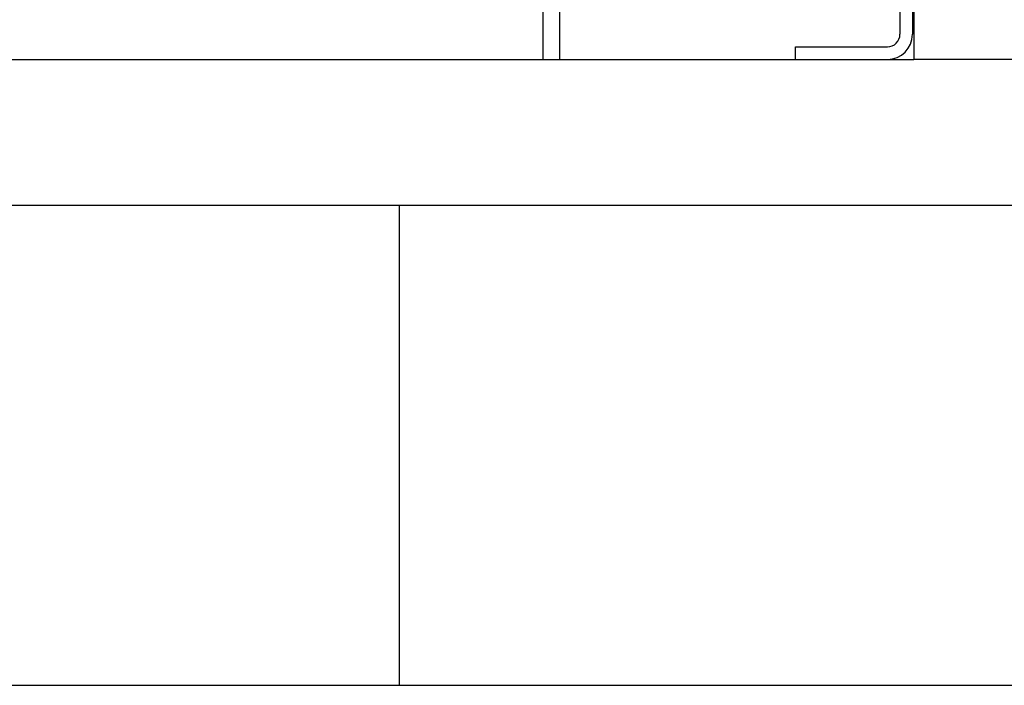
# Model space of a CAD drawing. Extents: x -72 to 51457, y 0 to 26838.
# Tile 116 of 203: x 9474 to 9710, y 9375 to 9534. Entities that reach past the tile are written whole.
import ezdxf
from ezdxf.enums import TextEntityAlignment as Align

# ---------------------------------------------------------------- set-up
doc = ezdxf.new("R2010")
doc.units = 0
doc.header["$LTSCALE"] = 12
for name, pattern in [('LDM', [0]), ('LEA', [0]), ('LFUN', [0]), ('SOLID_THIN', [0])]:
    doc.linetypes.add(name, pattern=pattern)
doc.layers.get('0').update_dxf_attribs({"linetype": 'CONTINUOUS'})
doc.layers.add('4', color=7, linetype='CONTINUOUS')
doc.styles.get("Standard").update_dxf_attribs({"font": 'medtext', "width": 0.75})
doc.styles.add('TDM', font='TXT', dxfattribs={"width": 0.675})
doc.dimstyles.new('MEDDIM1642', dxfattribs={"dimscale": 20, "dimtxt": 6, "dimasz": 3.5, "dimexe": 2.5, "dimexo": 2.5, "dimgap": 1.665, "dimtad": 1, "dimdec": 4, "dimrnd": 1, "dimzin": 12, "dimdsep": 46, "dimtxsty": 'Standard', "dimblk": 'MEDFUNV_7', "dimcen": 30, "dimclrd": 7, "dimclre": 7, "dimclrt": 7, "dimadec": 0, "dimazin": 0, "dimtfac": 0.7, "dimtdec": 4, "dimtmove": 0, "dimatfit": 3, "dimldrblk": 'MEDFUNV_7', "dimfxl": 0, "dimtolj": 1, "dimtzin": 0, "dimarcsym": 0})

# ---------------------------------------------------------------- blocks, each defined once
blk = doc.blocks.new('MEDFUNV_6')
at = {"color": 0, "linetype": 'LFUN', "lineweight": -2}
for points in [[(1, 0.1333), (0, 0), (1, -0.1333), (1, 0.1333)], [(1, 0.1111), (0.1667, 0), (1, -0.1111)], [(1, 0.0889), (0.3333, 0), (1, -0.0889)], [(1, 0.0667), (0.5, 0), (1, -0.0667)], [(1, 0.0444), (0.6667, 0), (1, -0.0444)], [(1, 0.0222), (0.8333, 0), (1, -0.0222)]]:
    blk.add_lwpolyline(points, dxfattribs=at)
blk = doc.blocks.new('MEDFUNV_7')
at = {"color": 0, "linetype": 'LFUN', "lineweight": -2}
for points in [[(-1, 0.1333), (0, 0), (-1, -0.1333), (-1, 0.1333)], [(-1, 0.1111), (-0.1667, 0), (-1, -0.1111)], [(-1, 0.0889), (-0.3333, 0), (-1, -0.0889)], [(-1, 0.0667), (-0.5, 0), (-1, -0.0667)], [(-1, 0.0444), (-0.6667, 0), (-1, -0.0444)], [(-1, 0.0222), (-0.8333, 0), (-1, -0.0222)]]:
    blk.add_lwpolyline(points, dxfattribs=at)
blk = doc.blocks.new('MEDCLUMP_DIM_1643_')
at = {"layer": '4', "color": 7, "linetype": 'LEA', "lineweight": 25}
for p, q in [((5834.76, 9566.68), (5834.76, 10860.26)), ((10834.76, 9478.68), (10834.76, 10860.26))]:
    blk.add_line(p, q, dxfattribs=at)
at = {"layer": '4', "color": 7, "linetype": 'LDM', "lineweight": 25}
blk.add_line((5834.76, 10810.26), (10834.76, 10810.26), dxfattribs=at)
at = {"layer": '4', "color": 7, "linetype": 'LDM', "lineweight": 25, "xscale": 70, "yscale": 70, "zscale": 70}
for name, p in [('MEDFUNV_6', (5834.76, 10810.26)), ('MEDFUNV_7', (10834.76, 10810.26))]:
    blk.add_blockref(name, p, dxfattribs=at)
at = {"layer": '4', "color": 7, "lineweight": 25, "style": 'TDM', "width": 0.781579}
blk.add_text('5000', height=120, dxfattribs=at).set_placement((8186.26, 10810.26), align=Align.BOTTOM_LEFT)
blk = doc.blocks.new('*D70')
at = {"lineweight": 0}
blk.add_blockref('MEDCLUMP_DIM_1643_', (0, 0), dxfattribs=at)
blk = doc.blocks.new('Vela_Drauf')
at = {"color": 7, "linetype": 'SOLID_THIN', "lineweight": 25}
for p, q in [((9599.26, 9524.68), (9599.26, 9641.58)), ((9603.26, 9524.68), (9603.26, 9641.58)), ((9684.76, 9546.68), (9684.76, 9530.68)), ((9687.76, 9546.68), (9687.76, 9530.68)), ((9688.06, 9546.68), (9688.06, 9524.68)), ((9659.76, 9524.68), (9659.76, 9527.68)), ((9659.76, 9527.68), (9681.76, 9527.68)), ((8769.76, 9524.68), (9659.76, 9524.68)), ((9659.76, 9524.68), (9681.76, 9524.68)), ((9681.76, 9524.68), (9688.06, 9524.68)), ((9781.46, 9524.68), (9688.06, 9524.68)), ((9819.76, 9489.68), (8769.76, 9489.68)), ((9564.76, 9489.68), (9564.76, 9374.68)), ((8769.76, 9374.68), (9819.76, 9374.68))]:
    blk.add_line(p, q, dxfattribs=at)
for radius in [3, 6]:
    blk.add_arc((9681.76, 9530.68), radius, 270, 0, dxfattribs=at)
blk = doc.blocks.new('Türen_Drauf')
at = {"color": 7, "linetype": 'SOLID_THIN', "lineweight": 25}
for p, q in [((9599.26, 9524.68), (9599.26, 9641.58)), ((9603.26, 9524.68), (9603.26, 9641.58))]:
    blk.add_line(p, q, dxfattribs=at)

msp = doc.modelspace()

# ---------------------------------------------------------------- block references
at = {"lineweight": 0}
for name in ['Türen_Drauf', 'Vela_Drauf']:
    msp.add_blockref(name, (0, 0), dxfattribs=at)

# ---------------------------------------------------------------- dimensions: what is measured, and where the dimension line sits
at = {"layer": '4', "color": 7, "linetype": 'LDM', "lineweight": 25}
dim = msp.add_linear_dim(base=(5834.76, 10810.26), p1=(10834.76, 9458.68), p2=(5834.76, 9546.68), dimstyle='MEDDIM1642', override={"dimscale": 20, "dimdec": 0, "dimblk": 'MEDFUNV_7', "dimclrd": 7, "dimclre": 7, "dimclrt": 7, "dimtzin": 8}, dxfattribs=at)
dim.commit()
dim.dimension.update_dxf_attribs({"geometry": '*D70', "text_midpoint": (8334.76, 10910.26)})

doc.saveas('drawing.dxf')
